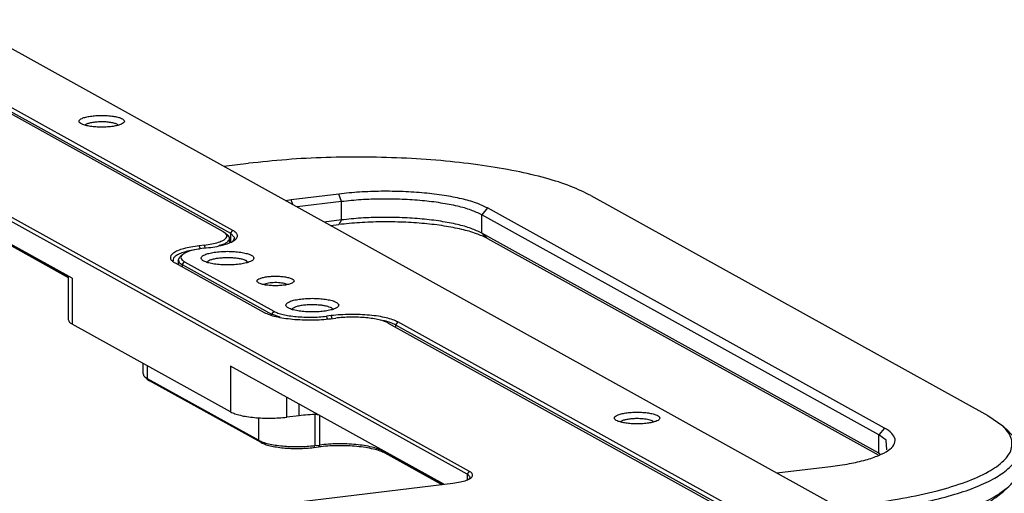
# Model space of a CAD drawing. Header units: inches. Extents: x -399 to 442, y -299 to 295.
# Tile 136 of 138: x 325 to 400, y 182 to 218. Entities that reach past the tile are written whole.
import ezdxf

# ---------------------------------------------------------------- set-up
doc = ezdxf.new("R2010")
doc.units = ezdxf.units.IN

# ---------------------------------------------------------------- blocks, each defined once
blk = doc.blocks.new('N2390-20305_plate__301', base_point=(133.244, 193.193))
at = {"color": 7, "linetype": 'Continuous'}
for p, q in [((393.865, 269.587), (425.941, 251.783)), ((449.265, 229.039), (389.253, 262.348)), ((449.038, 228.77), (389.026, 262.079)), ((411.637, 247.356), (389.026, 259.905)), ((425.941, 251.783), (426.156, 251.633)), ((426.156, 251.633), (426.396, 251.408)), ((426.434, 251.371), (426.168, 251.569)), ((426.508, 251.268), (426.168, 251.569)), ((426.396, 251.408), (426.434, 251.371)), ((426.434, 251.371), (426.508, 251.268)), ((426.543, 251.131), (426.543, 250.754)), ((423.691, 250.127), (423.576, 250.112)), ((424.128, 250.493), (423.674, 250.438)), ((425.657, 250.481), (425.54, 250.446)), ((421.186, 249.032), (421.2, 248.992)), ((421.377, 248.804), (429.829, 244.113)), ((411.262, 247.564), (411.262, 243.447)), ((436.142, 243.518), (436.595, 243.573)), ((426.639, 234.682), (411.637, 243.009)), ((441.578, 243.104), (473.655, 225.3)), ((446.838, 227.818), (426.639, 239.029)), ((433.124, 234.322), (431.955, 234.181)), ((434.83, 234.43), (434.931, 234.426)), ((401.364, 222.329), (447.693, 227.921)), ((449.316, 228.476), (449.233, 228.336))]:
    blk.add_line(p, q, dxfattribs=at)
at = {"color": 1, "linetype": 'Continuous'}
for p, q in [((423.778, 250.143), (423.674, 250.438)), ((424.128, 250.493), (424.224, 250.219)), ((411.637, 247.356), (411.637, 243.009)), ((426.639, 239.029), (426.639, 234.682)), ((431.955, 234.181), (431.955, 236.078)), ((433.124, 234.322), (433.124, 235.429)), ((449.038, 228.77), (449.265, 229.039)), ((449.038, 228.77), (449.038, 228.253))]:
    blk.add_line(p, q, dxfattribs=at)
at = {"color": 7, "linetype": 'Continuous'}
for points, knots in [([(424.128, 250.493), (424.377, 250.528), (424.837, 250.593), (425.451, 250.745), (425.909, 250.932), (426.219, 251.126), (426.336, 251.427), (426.218, 251.562), (426.156, 251.633)], [0, 0, 0, 0, 0.755177, 1.394104, 1.890622, 2.237112, 2.473901, 2.735369, 2.735369, 2.735369, 2.735369]), ([(425.657, 250.481), (425.785, 250.526), (426.016, 250.606), (426.295, 250.762), (426.497, 250.929), (426.529, 251.07), (426.543, 251.131)], [0, 0, 0, 0, 0.405956, 0.727318, 0.967927, 1.15186, 1.15186, 1.15186, 1.15186]), ([(426.543, 251.131), (426.541, 251.154), (426.538, 251.202), (426.518, 251.245), (426.508, 251.268)], [0, 0, 0, 0, 0.0689972, 0.1420054, 0.1420054, 0.1420054, 0.1420054]), ([(423.674, 250.438), (423.407, 250.402), (422.904, 250.333), (422.216, 250.175), (421.656, 249.991), (421.248, 249.783), (420.976, 249.554), (420.9, 249.255), (421.081, 248.984), (421.268, 248.871), (421.377, 248.804)], [0, 0, 0, 0, 0.810635, 1.5224, 2.113487, 2.571082, 2.899632, 3.145572, 3.418046, 3.801604, 3.801604, 3.801604, 3.801604]), ([(423.576, 250.112), (423.34, 250.076), (422.898, 250.008), (422.296, 249.859), (421.805, 249.688), (421.456, 249.497), (421.207, 249.284), (421.193, 249.108), (421.186, 249.032)], [0, 0, 0, 0, 0.715922, 1.341477, 1.859702, 2.261444, 2.552634, 2.774978, 2.774978, 2.774978, 2.774978]), ([(411.262, 243.447), (411.287, 243.367), (411.348, 243.171), (411.529, 243.069), (411.637, 243.009)], [0, 0, 0, 0, 0.2433102, 0.5953554, 0.5953554, 0.5953554, 0.5953554]), ([(429.829, 244.113), (429.986, 244.04), (430.338, 243.874), (430.96, 243.71), (431.697, 243.568), (432.528, 243.468), (433.42, 243.409), (434.339, 243.397), (435.251, 243.427), (435.849, 243.488), (436.142, 243.518)], [0, 0, 0, 0, 0.517704, 1.164649, 1.923439, 2.769461, 3.673453, 4.603324, 5.525769, 6.407828, 6.407828, 6.407828, 6.407828]), ([(441.578, 243.104), (441.455, 243.162), (441.177, 243.292), (440.685, 243.422), (440.104, 243.534), (439.448, 243.613), (438.744, 243.659), (438.018, 243.669), (437.298, 243.645), (436.826, 243.597), (436.595, 243.573)], [0, 0, 0, 0, 0.408714, 0.91946, 1.518504, 2.186416, 2.900094, 3.634203, 4.362449, 5.058812, 5.058812, 5.058812, 5.058812]), ([(426.639, 234.682), (426.771, 234.62), (427.068, 234.481), (427.592, 234.343), (428.212, 234.223), (428.912, 234.139), (429.663, 234.089), (430.437, 234.079), (431.205, 234.104), (431.709, 234.156), (431.955, 234.181)], [0, 0, 0, 0, 0.435962, 0.980757, 1.619738, 2.332178, 3.093434, 3.876483, 4.653279, 5.396066, 5.396066, 5.396066, 5.396066]), ([(434.83, 234.43), (434.538, 234.424), (433.969, 234.41), (433.401, 234.351), (433.124, 234.322)], [0, 0, 0, 0, 0.8739, 1.709541, 1.709541, 1.709541, 1.709541]), ([(447.693, 227.921), (447.932, 227.955), (448.367, 228.016), (448.94, 228.172), (449.331, 228.346), (449.597, 228.574), (449.532, 228.888), (449.365, 228.982), (449.265, 229.039)], [0, 0, 0, 0, 0.725212, 1.320822, 1.758327, 2.040604, 2.263082, 2.593153, 2.593153, 2.593153, 2.593153]), ([(449.316, 228.476), (449.293, 228.529), (449.235, 228.658), (449.111, 228.729), (449.038, 228.77)], [0, 0, 0, 0, 0.1720874, 0.4143323, 0.4143323, 0.4143323, 0.4143323])]:
    blk.add_open_spline(points, degree=3, knots=knots, dxfattribs=at)
blk = doc.blocks.new('N2390-20305__302', base_point=(133.244, 193.193))
blk.add_blockref('N2390-20305_plate__301', (133.244, 193.193))
blk = doc.blocks.new('N2390-60305__303', base_point=(133.244, 185.122))
blk.add_blockref('N2390-20305__302', (133.244, 193.193))
blk = doc.blocks.new('E6980-24991_1__317', base_point=(425.991, 223.324))
at = {"color": 7, "linetype": 'Continuous'}
for p, q in [((425.991, 257.971), (428.341, 258.255)), ((432.361, 254.799), (431.863, 254.712)), ((436.892, 255.346), (432.361, 254.799)), ((460.767, 255.2), (498.38, 234.324)), ((437.146, 254.626), (432.934, 254.118)), ((488.592, 233.142), (450.979, 254.019)), ((437.146, 252.887), (435.507, 252.689)), ((488.048, 232.497), (450.435, 253.374)), ((436.111, 252.354), (436.892, 252.448)), ((488.048, 230.759), (450.435, 251.635)), ((450.979, 251.121), (487.967, 230.592)), ((498.38, 234.324), (499.774, 233.347)), ((500.352, 232.809), (499.774, 233.347)), ((488.729, 231.986), (488.048, 232.497)), ((488.789, 231.093), (488.729, 231.986)), ((488.048, 230.759), (488.135, 230.694)), ((501.266, 231.075), (501.266, 229.337)), ((478.933, 228.95), (483.465, 229.497)), ((478.356, 228.907), (478.933, 228.95)), ((500.352, 227.603), (499.774, 227.065)), ((486.578, 225.931), (484.228, 225.648)), ((486.832, 225.211), (485.339, 225.031)), ((487.855, 223.634), (491.609, 224.228)), ((488.414, 223.324), (491.24, 223.771))]:
    blk.add_line(p, q, dxfattribs=at)
at = {"color": 1, "linetype": 'Continuous'}
for p, q in [((432.52, 254.347), (432.361, 254.799)), ((437.146, 254.626), (436.892, 255.346)), ((437.146, 252.887), (437.146, 254.626)), ((450.979, 254.019), (450.435, 253.374)), ((437.146, 252.887), (436.892, 252.448)), ((450.435, 251.635), (450.435, 253.374)), ((450.979, 251.121), (450.435, 251.635)), ((488.592, 233.142), (488.048, 232.497)), ((488.048, 230.759), (488.048, 232.497)), ((488.124, 230.687), (488.048, 230.759)), ((486.832, 225.211), (486.578, 225.931)), ((486.832, 224.202), (486.832, 225.211))]:
    blk.add_line(p, q, dxfattribs=at)
at = {"color": 7, "linetype": 'Continuous'}
for points, knots in [([(460.767, 255.2), (460.145, 255.503), (458.77, 256.172), (456.377, 256.901), (453.572, 257.563), (450.398, 258.096), (446.938, 258.499), (443.275, 258.758), (439.498, 258.869), (435.702, 258.824), (431.976, 258.641), (429.536, 258.382), (428.341, 258.255)], [0, 0, 0, 0, 2.073308, 4.579793, 7.480986, 10.720281, 14.228497, 17.927541, 21.733386, 25.55879, 29.315928, 32.919014, 32.919014, 32.919014, 32.919014]), ([(450.979, 254.019), (450.63, 254.183), (449.844, 254.552), (448.455, 254.918), (446.811, 255.236), (444.956, 255.459), (442.966, 255.59), (440.915, 255.616), (438.881, 255.55), (437.545, 255.413), (436.892, 255.346)], [0, 0, 0, 0, 1.155298, 2.599006, 4.292305, 6.18027, 8.1976, 10.27268, 12.331189, 14.299575, 14.299575, 14.299575, 14.299575]), ([(450.435, 253.374), (450.106, 253.529), (449.365, 253.877), (448.054, 254.222), (446.503, 254.522), (444.753, 254.733), (442.876, 254.856), (440.941, 254.881), (439.022, 254.818), (437.762, 254.689), (437.146, 254.626)], [0, 0, 0, 0, 1.089904, 2.451893, 4.049345, 5.830444, 7.733585, 9.691208, 11.633197, 13.490165, 13.490165, 13.490165, 13.490165]), ([(450.435, 251.635), (450.106, 251.79), (449.365, 252.138), (448.054, 252.484), (446.503, 252.783), (444.753, 252.994), (442.876, 253.117), (440.941, 253.142), (439.022, 253.079), (437.762, 252.95), (437.146, 252.887)], [0, 0, 0, 0, 1.089904, 2.451893, 4.049345, 5.830444, 7.733585, 9.691208, 11.633197, 13.490165, 13.490165, 13.490165, 13.490165]), ([(450.979, 251.121), (450.63, 251.285), (449.844, 251.654), (448.455, 252.021), (446.811, 252.338), (444.956, 252.562), (442.966, 252.692), (440.915, 252.719), (438.881, 252.652), (437.545, 252.515), (436.892, 252.448)], [0, 0, 0, 0, 1.155298, 2.599006, 4.292305, 6.18027, 8.1976, 10.27268, 12.331189, 14.299575, 14.299575, 14.299575, 14.299575]), ([(486.578, 225.931), (487.817, 226.099), (490.163, 226.418), (493.416, 227.12), (496.15, 227.94), (498.298, 228.87), (499.806, 229.876), (500.704, 231.032), (500.665, 232.399), (500.089, 233.012), (499.774, 233.347)], [0, 0, 0, 0, 3.748286, 7.10046, 9.972148, 12.305334, 14.086116, 15.392512, 16.50122, 17.84183, 17.84183, 17.84183, 17.84183]), ([(483.465, 229.497), (484.063, 229.579), (485.185, 229.732), (486.719, 230.083), (487.968, 230.494), (488.881, 230.959), (489.486, 231.469), (489.656, 232.137), (489.253, 232.742), (488.836, 232.995), (488.592, 233.142)], [0, 0, 0, 0, 1.808995, 3.397355, 4.716414, 5.737573, 6.470758, 7.019592, 7.627638, 8.483579, 8.483579, 8.483579, 8.483579]), ([(501.266, 231.075), (501.215, 231.38), (501.101, 232.053), (500.617, 232.541), (500.352, 232.809)], [0, 0, 0, 0, 0.904538, 2.002836, 2.002836, 2.002836, 2.002836]), ([(486.832, 225.211), (487.866, 225.348), (489.85, 225.612), (492.658, 226.163), (495.142, 226.8), (497.249, 227.52), (498.956, 228.306), (500.204, 229.149), (501.079, 230.052), (501.208, 230.758), (501.266, 231.075)], [0, 0, 0, 0, 3.128094, 6.003946, 8.578846, 10.813749, 12.683306, 14.183729, 15.350891, 16.299191, 16.299191, 16.299191, 16.299191]), ([(500.352, 227.603), (500.617, 227.871), (501.101, 228.359), (501.215, 229.032), (501.266, 229.337)], [0, 0, 0, 0, 1.098298, 2.002837, 2.002837, 2.002837, 2.002837]), ([(491.609, 224.228), (492.595, 224.442), (494.431, 224.842), (496.895, 225.648), (498.888, 226.485), (499.906, 227.262), (500.352, 227.603)], [0, 0, 0, 0, 3.024913, 5.631805, 7.779505, 9.45913, 9.45913, 9.45913, 9.45913]), ([(491.24, 223.771), (492.203, 223.98), (493.995, 224.37), (496.4, 225.157), (498.346, 225.974), (499.338, 226.732), (499.774, 227.065)], [0, 0, 0, 0, 2.952317, 5.496645, 7.592801, 9.232115, 9.232115, 9.232115, 9.232115])]:
    blk.add_open_spline(points, degree=3, knots=knots, dxfattribs=at)
blk = doc.blocks.new('handles__318', base_point=(106.234, 185.306))
blk.add_blockref('E6980-24991_1__317', (425.991, 223.324))
blk = doc.blocks.new('E6980-24110__350', base_point=(64.875, 148.295))
at = {"color": 7, "linetype": 'Continuous'}
for p, q in [((541.344, 193.946), (344.573, 303.161)), ((426.848, 251.892), (394.771, 269.696)), ((394.544, 269.427), (426.621, 251.623)), ((412.879, 261.908), (412.86, 261.876)), ((415.998, 261.866), (415.925, 261.942)), ((397.519, 255.137), (411.262, 247.509)), ((397.746, 254.923), (411.262, 247.421)), ((427.038, 251.182), (426.621, 251.623)), ((426.866, 250.892), (427.038, 251.182)), ((424.097, 250.204), (424.55, 250.258)), ((421.682, 249.083), (421.828, 249.36)), ((421.682, 249.083), (421.682, 248.635)), ((422.069, 249.584), (421.828, 249.36)), ((422.057, 248.645), (430.509, 243.954)), ((422.283, 248.914), (430.736, 244.222)), ((424.467, 248.956), (424.416, 248.87)), ((428.284, 248.865), (428.159, 248.997)), ((429.974, 246.833), (429.785, 246.752)), ((432.01, 246.758), (431.74, 246.853)), ((432.497, 244.499), (432.446, 244.413)), ((436.314, 244.408), (436.189, 244.54)), ((431.336, 243.662), (430.509, 243.954)), ((436.172, 243.808), (435.719, 243.753)), ((441.22, 243.311), (440.809, 243.375)), ((442.258, 242.944), (474.335, 225.14)), ((474.561, 225.409), (442.485, 243.213)), ((418.36, 238.287), (418.36, 239.278)), ((418.506, 238.01), (418.747, 237.786)), ((418.506, 238.01), (418.734, 237.85)), ((418.734, 237.85), (429.3, 231.986)), ((418.747, 237.786), (418.961, 237.636)), ((429.526, 231.771), (418.961, 237.636)), ((463.593, 233.76), (463.574, 233.727)), ((466.712, 233.717), (466.639, 233.794)), ((434.51, 231.302), (434.963, 231.357)), ((434.615, 231.485), (435.069, 231.54)), ((441.049, 230.976), (446.757, 227.808)), ((446.626, 227.792), (441.275, 230.762))]:
    blk.add_line(p, q, dxfattribs=at)
at = {"color": 1, "linetype": 'Continuous'}
for p, q in [((426.621, 251.623), (426.848, 251.892)), ((426.621, 251.623), (426.621, 250.788)), ((422.057, 248.645), (422.283, 248.914)), ((422.057, 248.645), (422.057, 248.427)), ((430.736, 244.222), (430.509, 243.954)), ((430.509, 243.873), (430.509, 243.954)), ((435.809, 243.497), (435.719, 243.753)), ((436.269, 243.534), (436.172, 243.808)), ((442.485, 243.213), (442.258, 242.944)), ((442.258, 242.944), (442.258, 242.726)), ((418.734, 239.07), (418.734, 237.85)), ((418.734, 237.85), (418.961, 237.636)), ((429.3, 231.986), (429.3, 234.131)), ((434.615, 234.417), (434.615, 231.485)), ((435.069, 234.35), (435.069, 231.54)), ((429.3, 231.986), (429.526, 231.771)), ((434.51, 231.302), (434.615, 231.485)), ((435.069, 231.54), (434.963, 231.357)), ((441.049, 231.031), (441.049, 230.976)), ((441.049, 230.976), (441.275, 230.762))]:
    blk.add_line(p, q, dxfattribs=at)
at = {"color": 7, "linetype": 'Continuous'}
for points, knots in [([(416.58, 262.245), (416.559, 262.296), (416.508, 262.429), (416.255, 262.543), (415.924, 262.655), (415.482, 262.736), (414.975, 262.79), (414.43, 262.807), (413.885, 262.79), (413.376, 262.736), (412.938, 262.655), (412.598, 262.543), (412.367, 262.429), (412.246, 262.245), (412.367, 262.061), (412.598, 261.946), (412.938, 261.835), (413.376, 261.753), (413.885, 261.7), (414.43, 261.682), (414.975, 261.7), (415.482, 261.753), (415.924, 261.835), (416.255, 261.946), (416.508, 262.061), (416.559, 262.193), (416.58, 262.245)], [0, 0, 0, 0, 0.161585, 0.414852, 0.77544, 1.229416, 1.750926, 2.30771, 2.864494, 3.386004, 3.83998, 4.200568, 4.453836, 4.61542, 4.777005, 5.030273, 5.390861, 5.844836, 6.366347, 6.923131, 7.479914, 8.001425, 8.4554, 8.815989, 9.069256, 9.230841, 9.230841, 9.230841, 9.230841]), ([(415.925, 261.942), (415.837, 261.98), (415.632, 262.068), (415.263, 262.135), (414.829, 262.183), (414.36, 262.194), (413.896, 262.173), (413.479, 262.115), (413.136, 262.043), (412.955, 261.948), (412.879, 261.908)], [0, 0, 0, 0, 0.286577, 0.667693, 1.116666, 1.598453, 2.074462, 2.506709, 2.862062, 3.117624, 3.117624, 3.117624, 3.117624]), ([(424.55, 250.258), (424.818, 250.295), (425.321, 250.364), (426.008, 250.521), (426.568, 250.705), (426.977, 250.914), (427.248, 251.142), (427.324, 251.442), (427.144, 251.713), (426.957, 251.826), (426.848, 251.892)], [0, 0, 0, 0, 0.810635, 1.5224, 2.113487, 2.571082, 2.899632, 3.145572, 3.418046, 3.801604, 3.801604, 3.801604, 3.801604]), ([(424.097, 250.204), (423.866, 250.172), (423.435, 250.113), (422.858, 249.97), (422.396, 249.816), (422.166, 249.653), (422.069, 249.584)], [0, 0, 0, 0, 0.699415, 1.302288, 1.78695, 2.143445, 2.143445, 2.143445, 2.143445]), ([(421.682, 249.083), (421.707, 249.003), (421.768, 248.807), (421.949, 248.705), (422.057, 248.645)], [0, 0, 0, 0, 0.2433098, 0.5953541, 0.5953541, 0.5953541, 0.5953541]), ([(422.069, 249.584), (422.02, 249.532), (421.931, 249.437), (421.927, 249.226), (422.067, 249.046), (422.204, 248.962), (422.283, 248.914)], [0, 0, 0, 0, 0.2072115, 0.3787229, 0.5818434, 0.8593229, 0.8593229, 0.8593229, 0.8593229]), ([(428.846, 249.261), (428.823, 249.321), (428.762, 249.476), (428.469, 249.609), (428.084, 249.738), (427.57, 249.833), (426.981, 249.895), (426.346, 249.916), (425.712, 249.895), (425.121, 249.833), (424.611, 249.738), (424.216, 249.609), (423.947, 249.476), (423.807, 249.261), (423.947, 249.047), (424.216, 248.914), (424.611, 248.784), (425.121, 248.69), (425.712, 248.628), (426.346, 248.607), (426.981, 248.628), (427.57, 248.69), (428.084, 248.784), (428.469, 248.914), (428.762, 249.047), (428.823, 249.201), (428.846, 249.261)], [0, 0, 0, 0, 0.187889, 0.482386, 0.901675, 1.429553, 2.035961, 2.683384, 3.330807, 3.937215, 4.465093, 4.884382, 5.178879, 5.366768, 5.554657, 5.849154, 6.268443, 6.796321, 7.402729, 8.050152, 8.697575, 9.303982, 9.831861, 10.25115, 10.545647, 10.733536, 10.733536, 10.733536, 10.733536]), ([(428.159, 248.997), (428.077, 249.034), (427.891, 249.119), (427.558, 249.195), (427.162, 249.257), (426.722, 249.292), (426.261, 249.3), (425.804, 249.281), (425.377, 249.237), (425.004, 249.166), (424.698, 249.085), (424.536, 248.994), (424.467, 248.956)], [0, 0, 0, 0, 0.268167, 0.612875, 1.019738, 1.469041, 1.937983, 2.402431, 2.838549, 3.224465, 3.542119, 3.78, 3.78, 3.78, 3.78]), ([(432.646, 247.098), (432.626, 247.143), (432.573, 247.264), (432.332, 247.36), (432.019, 247.455), (431.605, 247.517), (431.139, 247.552), (430.653, 247.552), (430.186, 247.517), (429.776, 247.455), (429.453, 247.36), (429.234, 247.264), (429.113, 247.098), (429.234, 246.931), (429.453, 246.836), (429.776, 246.741), (430.186, 246.678), (430.653, 246.643), (431.139, 246.643), (431.605, 246.678), (432.019, 246.741), (432.332, 246.836), (432.573, 246.931), (432.626, 247.052), (432.646, 247.098)], [0, 0, 0, 0, 0.145974, 0.383812, 0.72424, 1.149027, 1.62833, 2.126432, 2.605735, 3.030522, 3.370949, 3.608789, 3.754762, 3.900735, 4.138574, 4.479001, 4.903789, 5.383092, 5.881194, 6.360497, 6.785284, 7.125711, 7.36355, 7.509524, 7.509524, 7.509524, 7.509524]), ([(431.74, 246.853), (431.652, 246.871), (431.462, 246.909), (431.161, 246.934), (430.842, 246.942), (430.528, 246.927), (430.237, 246.896), (430.057, 246.853), (429.974, 246.833)], [0, 0, 0, 0, 0.271659, 0.579656, 0.904818, 1.226514, 1.524405, 1.780205, 1.780205, 1.780205, 1.780205]), ([(436.876, 244.805), (436.853, 244.865), (436.792, 245.019), (436.499, 245.152), (436.114, 245.282), (435.6, 245.376), (435.01, 245.438), (434.376, 245.459), (433.742, 245.438), (433.151, 245.376), (432.641, 245.282), (432.246, 245.152), (431.977, 245.019), (431.837, 244.805), (431.977, 244.591), (432.246, 244.457), (432.641, 244.328), (433.151, 244.233), (433.742, 244.171), (434.376, 244.151), (435.01, 244.171), (435.6, 244.233), (436.114, 244.328), (436.499, 244.457), (436.792, 244.591), (436.853, 244.745), (436.876, 244.805)], [0, 0, 0, 0, 0.187889, 0.482386, 0.901675, 1.429553, 2.035961, 2.683384, 3.330807, 3.937215, 4.465093, 4.884382, 5.178879, 5.366768, 5.554657, 5.849154, 6.268443, 6.796321, 7.402729, 8.050152, 8.697575, 9.303982, 9.831861, 10.25115, 10.545647, 10.733536, 10.733536, 10.733536, 10.733536]), ([(435.06, 244.808), (434.89, 244.82), (434.547, 244.845), (434.036, 244.837), (433.547, 244.8), (433.116, 244.728), (432.763, 244.643), (432.576, 244.542), (432.497, 244.499)], [0, 0, 0, 0, 0.510568, 1.03221, 1.531805, 1.97809, 2.344618, 2.613852, 2.613852, 2.613852, 2.613852]), ([(436.189, 244.54), (436.123, 244.571), (435.975, 244.641), (435.712, 244.71), (435.402, 244.771), (435.178, 244.795), (435.06, 244.808)], [0, 0, 0, 0, 0.217981, 0.49038, 0.809871, 1.166092, 1.166092, 1.166092, 1.166092]), ([(430.736, 244.222), (430.859, 244.164), (431.137, 244.034), (431.629, 243.904), (432.21, 243.792), (432.866, 243.713), (433.57, 243.667), (434.296, 243.657), (435.016, 243.681), (435.488, 243.729), (435.719, 243.753)], [0, 0, 0, 0, 0.408714, 0.91946, 1.518504, 2.186416, 2.900094, 3.634203, 4.362449, 5.058812, 5.058812, 5.058812, 5.058812]), ([(442.485, 243.213), (442.328, 243.287), (441.976, 243.452), (441.354, 243.616), (440.617, 243.758), (439.786, 243.858), (438.894, 243.917), (437.975, 243.929), (437.063, 243.899), (436.465, 243.838), (436.172, 243.808)], [0, 0, 0, 0, 0.517704, 1.164649, 1.923439, 2.769461, 3.673453, 4.603324, 5.525769, 6.407828, 6.407828, 6.407828, 6.407828]), ([(442.258, 242.944), (442.11, 243.014), (441.776, 243.172), (441.419, 243.261), (441.22, 243.311)], [0, 0, 0, 0, 0.49046, 1.103359, 1.103359, 1.103359, 1.103359]), ([(418.36, 238.287), (418.368, 238.239), (418.386, 238.131), (418.463, 238.053), (418.506, 238.01)], [0, 0, 0, 0, 0.1447272, 0.3204567, 0.3204567, 0.3204567, 0.3204567]), ([(467.294, 234.096), (467.274, 234.148), (467.222, 234.281), (466.969, 234.395), (466.639, 234.507), (466.197, 234.588), (465.689, 234.641), (465.144, 234.659), (464.599, 234.641), (464.09, 234.588), (463.652, 234.507), (463.312, 234.395), (463.081, 234.281), (462.96, 234.096), (463.081, 233.912), (463.312, 233.798), (463.652, 233.686), (464.09, 233.605), (464.599, 233.552), (465.144, 233.534), (465.689, 233.552), (466.197, 233.605), (466.639, 233.686), (466.969, 233.798), (467.222, 233.912), (467.274, 234.045), (467.294, 234.096)], [0, 0, 0, 0, 0.161585, 0.414852, 0.77544, 1.229416, 1.750926, 2.30771, 2.864494, 3.386004, 3.83998, 4.200568, 4.453836, 4.61542, 4.777005, 5.030273, 5.390861, 5.844836, 6.366347, 6.923131, 7.479914, 8.001425, 8.4554, 8.815989, 9.069256, 9.230841, 9.230841, 9.230841, 9.230841]), ([(465.708, 234.015), (465.568, 234.025), (465.285, 234.045), (464.863, 234.039), (464.46, 234.008), (464.105, 233.949), (463.813, 233.879), (463.659, 233.795), (463.593, 233.76)], [0, 0, 0, 0, 0.421218, 0.851571, 1.263737, 1.631922, 1.934307, 2.156426, 2.156426, 2.156426, 2.156426]), ([(466.639, 233.794), (466.585, 233.819), (466.463, 233.877), (466.246, 233.934), (465.991, 233.984), (465.806, 234.004), (465.708, 234.015)], [0, 0, 0, 0, 0.1798345, 0.4045631, 0.6681432, 0.9620251, 0.9620251, 0.9620251, 0.9620251]), ([(429.3, 231.986), (429.432, 231.924), (429.728, 231.785), (430.252, 231.646), (430.873, 231.526), (431.573, 231.442), (432.324, 231.393), (433.097, 231.383), (433.865, 231.408), (434.369, 231.46), (434.615, 231.485)], [0, 0, 0, 0, 0.435962, 0.980757, 1.619738, 2.332178, 3.093434, 3.876483, 4.653279, 5.396066, 5.396066, 5.396066, 5.396066]), ([(429.526, 231.771), (429.65, 231.713), (429.928, 231.583), (430.419, 231.453), (431.001, 231.341), (431.657, 231.262), (432.361, 231.216), (433.087, 231.206), (433.806, 231.23), (434.279, 231.278), (434.51, 231.302)], [0, 0, 0, 0, 0.408714, 0.91946, 1.518504, 2.186416, 2.900094, 3.634203, 4.362449, 5.058812, 5.058812, 5.058812, 5.058812]), ([(441.275, 230.762), (441.119, 230.836), (440.767, 231.001), (440.144, 231.165), (439.407, 231.307), (438.576, 231.407), (437.685, 231.466), (436.766, 231.478), (435.854, 231.448), (435.256, 231.387), (434.963, 231.357)], [0, 0, 0, 0, 0.517704, 1.164649, 1.923439, 2.769461, 3.673453, 4.603324, 5.525769, 6.407828, 6.407828, 6.407828, 6.407828]), ([(441.049, 230.976), (440.901, 231.046), (440.567, 231.202), (439.977, 231.358), (439.279, 231.493), (438.492, 231.588), (437.647, 231.643), (436.776, 231.654), (435.913, 231.626), (435.346, 231.568), (435.069, 231.54)], [0, 0, 0, 0, 0.490457, 1.103352, 1.822205, 2.6237, 3.480113, 4.361043, 5.234939, 6.070574, 6.070574, 6.070574, 6.070574])]:
    blk.add_open_spline(points, degree=3, knots=knots, dxfattribs=at)
blk = doc.blocks.new('E6980-64110__351', base_point=(64.875, 148.295))
for name, p in [('E6980-24110__350', (64.875, 148.295)), ('handles__318', (106.234, 185.306))]:
    blk.add_blockref(name, p)
blk = doc.blocks.new('N2494-90112__404', base_point=(64.875, -291.434))
for name, p in [('E6980-64110__351', (64.875, 148.295)), ('N2390-60305__303', (133.244, 185.122))]:
    blk.add_blockref(name, p)
blk = doc.blocks.new('gen2', base_point=(303.75, 141.25))
blk.add_blockref('N2494-90112__404', (64.875, -291.434))

msp = doc.modelspace()

# ---------------------------------------------------------------- block references
at = {"xscale": 0.8, "yscale": 0.8, "zscale": 0.8}
msp.add_blockref('gen2', (243, 113), dxfattribs=at)

doc.saveas('drawing.dxf')
